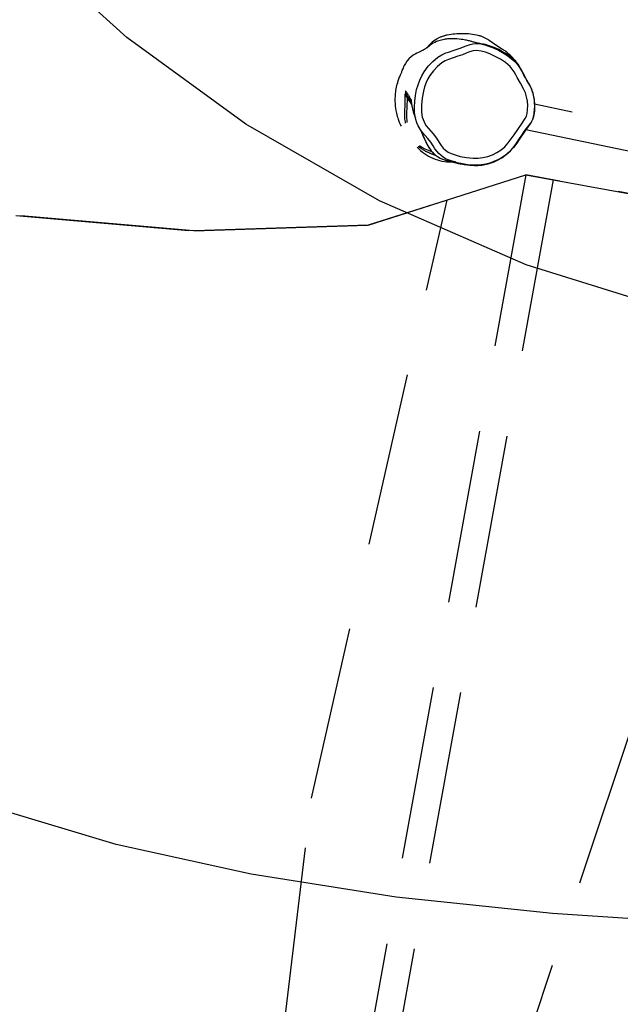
# Model space of a CAD drawing. Header units: metres. Extents: x 104098 to 104607, y 427853 to 428230.
# Tile 120 of 147: x 104268.764 to 104269.629, y 428144.308 to 428145.726. Entities that reach past the tile are written whole.
import ezdxf

# ---------------------------------------------------------------- set-up
doc = ezdxf.new("R2010")
doc.units = ezdxf.units.M
doc.linetypes.add('DASHED2', pattern=[0.375, 0.25, -0.125])

# ---------------------------------------------------------------- blocks, each defined once
blk = doc.blocks.new('school2')
at = {"color": 252, "linetype": 'DASHED2'}
for p, q in [((108000.2184, 456625.7122), (108000.2032, 456625.9126)), ((108000.2573, 456625.504), (108000.2184, 456625.7122)), ((108000.0973, 456625.444), (107999.9265, 456625.6361)), ((107999.9265, 456625.6361), (108000.0973, 456625.444)), ((108000.3211, 456625.2918), (108000.2573, 456625.504)), ((108000.2851, 456625.2774), (108000.0973, 456625.444)), ((108000.0973, 456625.444), (108000.2851, 456625.2774)), ((108000.4691, 456625.4036), (108000.4668, 456625.4026)), ((108000.471, 456625.4044), (108000.4691, 456625.4036)), ((108000.4721, 456625.405), (108000.471, 456625.4044)), ((108000.4731, 456625.4054), (108000.4721, 456625.405)), ((108000.4736, 456625.4056), (108000.4731, 456625.4054)), ((108000.4744, 456625.406), (108000.4736, 456625.4056)), ((108000.4756, 456625.4066), (108000.4744, 456625.406)), ((108000.477, 456625.4072), (108000.4756, 456625.4066)), ((108000.4787, 456625.408), (108000.477, 456625.4072)), ((108000.4808, 456625.4089), (108000.4787, 456625.408)), ((108000.4841, 456625.4099), (108000.4808, 456625.4089)), ((108000.488, 456625.4107), (108000.4841, 456625.4099)), ((108000.4924, 456625.4112), (108000.488, 456625.4107)), ((108000.4967, 456625.4112), (108000.4924, 456625.4112)), ((108000.5004, 456625.4107), (108000.4967, 456625.4112)), ((108000.5036, 456625.41), (108000.5004, 456625.4107)), ((108000.5063, 456625.4092), (108000.5036, 456625.41)), ((108000.5086, 456625.4084), (108000.5063, 456625.4092)), ((108000.5105, 456625.4078), (108000.5086, 456625.4084)), ((108000.5118, 456625.4074), (108000.5105, 456625.4078)), ((108000.5126, 456625.4072), (108000.5118, 456625.4074)), ((108000.5135, 456625.4069), (108000.5126, 456625.4072)), ((108000.5143, 456625.4066), (108000.5135, 456625.4069)), ((108000.5151, 456625.4064), (108000.5143, 456625.4066)), ((108000.5159, 456625.4062), (108000.5151, 456625.4064)), ((108000.5166, 456625.406), (108000.5159, 456625.4062)), ((108000.5173, 456625.4058), (108000.5166, 456625.406)), ((108000.5179, 456625.4057), (108000.5173, 456625.4058)), ((108000.5186, 456625.4055), (108000.5179, 456625.4057)), ((108000.5193, 456625.4054), (108000.5186, 456625.4055)), ((108000.5201, 456625.4052), (108000.5193, 456625.4054)), ((108000.5209, 456625.4051), (108000.5201, 456625.4052)), ((108000.5216, 456625.405), (108000.5209, 456625.4051)), ((108000.5261, 456625.4054), (108000.5213, 456625.405)), ((108000.5224, 456625.4048), (108000.5216, 456625.405)), ((108000.5231, 456625.4048), (108000.5224, 456625.4048)), ((108000.5238, 456625.4047), (108000.5231, 456625.4048)), ((108000.5243, 456625.4046), (108000.5238, 456625.4047)), ((108000.5249, 456625.4046), (108000.5243, 456625.4046)), ((108000.5254, 456625.4045), (108000.5249, 456625.4046)), ((108000.5261, 456625.4044), (108000.5254, 456625.4045)), ((108000.5333, 456625.4056), (108000.5261, 456625.4054)), ((108000.5279, 456625.4043), (108000.5261, 456625.4044)), ((108000.5303, 456625.404), (108000.5279, 456625.4043)), ((108000.5331, 456625.4034), (108000.5303, 456625.404)), ((108000.5355, 456625.4028), (108000.5331, 456625.4034)), ((108000.5405, 456625.4045), (108000.5333, 456625.4056)), ((108000.4452, 456625.3896), (108000.4437, 456625.3883)), ((108000.4471, 456625.3911), (108000.4452, 456625.3896)), ((108000.4492, 456625.3926), (108000.4471, 456625.3911)), ((108000.4512, 456625.3941), (108000.4492, 456625.3926)), ((108000.453, 456625.3953), (108000.4512, 456625.3941)), ((108000.4547, 456625.3964), (108000.453, 456625.3953)), ((108000.4563, 456625.3973), (108000.4547, 456625.3964)), ((108000.4575, 456625.398), (108000.4563, 456625.3973)), ((108000.4587, 456625.3986), (108000.4575, 456625.398)), ((108000.46, 456625.3993), (108000.4587, 456625.3986)), ((108000.4613, 456625.4), (108000.46, 456625.3993)), ((108000.4627, 456625.4006), (108000.4613, 456625.4)), ((108000.464, 456625.4013), (108000.4627, 456625.4006)), ((108000.4654, 456625.402), (108000.464, 456625.4013)), ((108000.4668, 456625.4026), (108000.4654, 456625.402)), ((108000.5382, 456625.4019), (108000.5355, 456625.4028)), ((108000.5397, 456625.4012), (108000.5382, 456625.4019)), ((108000.5414, 456625.4005), (108000.5397, 456625.4012)), ((108000.5431, 456625.3996), (108000.5414, 456625.4005)), ((108000.5449, 456625.3987), (108000.5431, 456625.3996)), ((108000.5466, 456625.3977), (108000.5449, 456625.3987)), ((108000.5482, 456625.3967), (108000.5466, 456625.3977)), ((108000.5497, 456625.3957), (108000.5482, 456625.3967)), ((108000.5513, 456625.3946), (108000.5497, 456625.3957)), ((108000.5523, 456625.3939), (108000.5513, 456625.3946)), ((108000.5533, 456625.3931), (108000.5523, 456625.3939)), ((108000.5543, 456625.3923), (108000.5533, 456625.3931)), ((108000.5552, 456625.3915), (108000.5543, 456625.3923)), ((108000.5559, 456625.3908), (108000.5552, 456625.3915)), ((108000.5565, 456625.3903), (108000.5559, 456625.3908)), ((108000.5594, 456625.3875), (108000.5565, 456625.3903)), ((108000.4315, 456625.3753), (108000.4294, 456625.3725)), ((108000.4338, 456625.3783), (108000.4315, 456625.3753)), ((108000.4362, 456625.381), (108000.4338, 456625.3783)), ((108000.4384, 456625.3833), (108000.4362, 456625.381)), ((108000.4404, 456625.3853), (108000.4384, 456625.3833)), ((108000.4421, 456625.3869), (108000.4404, 456625.3853)), ((108000.4437, 456625.3883), (108000.4421, 456625.3869)), ((108000.4468, 456625.3707), (108000.4516, 456625.3756)), ((108000.4516, 456625.3756), (108000.4535, 456625.3776)), ((108000.4522, 456625.3637), (108000.4543, 456625.3752)), ((108000.4547, 456625.3788), (108000.4535, 456625.3776)), ((108000.4536, 456625.3744), (108000.454, 456625.375)), ((108000.454, 456625.375), (108000.4542, 456625.3752)), ((108000.4542, 456625.3752), (108000.4543, 456625.3752)), ((108000.4557, 456625.3796), (108000.4547, 456625.3788)), ((108000.4565, 456625.3802), (108000.4557, 456625.3796)), ((108000.4569, 456625.3805), (108000.4565, 456625.3802)), ((108000.4571, 456625.3805), (108000.4569, 456625.3805)), ((108000.47, 456625.3713), (108000.4762, 456625.375)), ((108000.4762, 456625.375), (108000.4827, 456625.3782)), ((108000.4827, 456625.3782), (108000.489, 456625.3808)), ((108000.489, 456625.3808), (108000.4955, 456625.3827)), ((108000.4955, 456625.3827), (108000.5049, 456625.3844)), ((108000.5049, 456625.3844), (108000.5146, 456625.3849)), ((108000.5145, 456625.3749), (108000.5061, 456625.3745)), ((108000.5228, 456625.3743), (108000.5145, 456625.3749)), ((108000.5146, 456625.3849), (108000.5242, 456625.3842)), ((108000.5242, 456625.3842), (108000.5307, 456625.3829)), ((108000.5307, 456625.3829), (108000.5369, 456625.3808)), ((108000.5369, 456625.3808), (108000.5403, 456625.3792)), ((108000.5403, 456625.3792), (108000.5403, 456625.3792)), ((108000.5403, 456625.3792), (108000.5403, 456625.3792)), ((108000.5403, 456625.3792), (108000.5482, 456625.3753)), ((108000.5482, 456625.3753), (108000.5564, 456625.3717)), ((108000.5621, 456625.3847), (108000.5594, 456625.3875)), ((108000.5644, 456625.3821), (108000.5621, 456625.3847)), ((108000.5663, 456625.3798), (108000.5644, 456625.3821)), ((108000.5677, 456625.3781), (108000.5663, 456625.3798)), ((108000.5689, 456625.3764), (108000.5677, 456625.3781)), ((108000.57, 456625.375), (108000.5689, 456625.3764)), ((108000.5709, 456625.3737), (108000.57, 456625.375)), ((108000.4232, 456625.3624), (108000.4222, 456625.3604)), ((108000.4243, 456625.3645), (108000.4232, 456625.3624)), ((108000.4254, 456625.3665), (108000.4243, 456625.3645)), ((108000.4265, 456625.3683), (108000.4254, 456625.3665)), ((108000.4277, 456625.3701), (108000.4265, 456625.3683)), ((108000.4294, 456625.3725), (108000.4277, 456625.3701)), ((108000.4325, 456625.3567), (108000.4367, 456625.361)), ((108000.4506, 456625.3706), (108000.4357, 456625.356)), ((108000.4367, 456625.361), (108000.4422, 456625.366)), ((108000.4422, 456625.366), (108000.4468, 456625.3707)), ((108000.4422, 456625.366), (108000.4422, 456625.366)), ((108000.4422, 456625.366), (108000.4422, 456625.366)), ((108000.4422, 456625.366), (108000.4422, 456625.366)), ((108000.45, 456625.3607), (108000.4468, 456625.3558)), ((108000.45, 456625.3607), (108000.4498, 456625.3605)), ((108000.4499, 456625.3606), (108000.4498, 456625.3605)), ((108000.4509, 456625.362), (108000.4499, 456625.3606)), ((108000.45, 456625.3607), (108000.4511, 456625.3623)), ((108000.4504, 456625.3613), (108000.4524, 456625.3725)), ((108000.4504, 456625.3553), (108000.4564, 456625.361)), ((108000.4524, 456625.3725), (108000.4506, 456625.3706)), ((108000.4518, 456625.3632), (108000.4509, 456625.362)), ((108000.4511, 456625.3623), (108000.4523, 456625.3639)), ((108000.4523, 456625.3639), (108000.4518, 456625.3632)), ((108000.4523, 456625.3639), (108000.4533, 456625.3652)), ((108000.4527, 456625.3644), (108000.4523, 456625.3639)), ((108000.4524, 456625.3725), (108000.4536, 456625.3744)), ((108000.4529, 456625.3647), (108000.4527, 456625.3644)), ((108000.4527, 456625.3643), (108000.4529, 456625.3646)), ((108000.4529, 456625.3646), (108000.453, 456625.3648)), ((108000.453, 456625.3648), (108000.4529, 456625.3647)), ((108000.453, 456625.3648), (108000.453, 456625.3648)), ((108000.4533, 456625.3652), (108000.4539, 456625.366)), ((108000.4539, 456625.366), (108000.4543, 456625.3665)), ((108000.4543, 456625.3665), (108000.4543, 456625.3666)), ((108000.4564, 456625.361), (108000.463, 456625.3664)), ((108000.463, 456625.3664), (108000.47, 456625.3713)), ((108000.4754, 456625.3629), (108000.4672, 456625.357)), ((108000.481, 456625.3662), (108000.4754, 456625.3629)), ((108000.4869, 456625.3691), (108000.481, 456625.3662)), ((108000.4923, 456625.3713), (108000.4869, 456625.3691)), ((108000.4979, 456625.373), (108000.4923, 456625.3713)), ((108000.5061, 456625.3745), (108000.4979, 456625.373)), ((108000.5281, 456625.3732), (108000.5228, 456625.3743)), ((108000.5332, 456625.3715), (108000.5281, 456625.3732)), ((108000.5397, 456625.3686), (108000.5332, 456625.3715)), ((108000.5461, 456625.3654), (108000.5397, 456625.3686)), ((108000.5526, 456625.3624), (108000.5461, 456625.3654)), ((108000.5576, 456625.3604), (108000.5526, 456625.3624)), ((108000.5564, 456625.3717), (108000.5628, 456625.3692)), ((108000.5628, 456625.3692), (108000.5628, 456625.3692)), ((108000.5628, 456625.3692), (108000.5637, 456625.3689)), ((108000.5628, 456625.3692), (108000.5628, 456625.3692)), ((108000.5637, 456625.3689), (108000.5707, 456625.3657)), ((108000.5707, 456625.3657), (108000.5741, 456625.3636)), ((108000.5719, 456625.3723), (108000.5709, 456625.3737)), ((108000.5727, 456625.371), (108000.5719, 456625.3723)), ((108000.5735, 456625.3698), (108000.5727, 456625.371)), ((108000.5742, 456625.3687), (108000.5735, 456625.3698)), ((108000.5741, 456625.3636), (108000.5772, 456625.3611)), ((108000.5747, 456625.3679), (108000.5742, 456625.3687)), ((108000.5752, 456625.367), (108000.5747, 456625.3679)), ((108000.5758, 456625.366), (108000.5752, 456625.367)), ((108000.5764, 456625.365), (108000.5758, 456625.366)), ((108000.5771, 456625.3639), (108000.5764, 456625.365)), ((108000.5778, 456625.3626), (108000.5771, 456625.3639)), ((108000.5772, 456625.3611), (108000.5787, 456625.3596)), ((108000.5784, 456625.3616), (108000.5778, 456625.3626)), ((108000.5789, 456625.3608), (108000.5784, 456625.3616)), ((108000.5793, 456625.3602), (108000.5789, 456625.3608)), ((108000.4181, 456625.35), (108000.4177, 456625.3484)), ((108000.4186, 456625.3514), (108000.4181, 456625.35)), ((108000.419, 456625.3525), (108000.4186, 456625.3514)), ((108000.4193, 456625.3535), (108000.419, 456625.3525)), ((108000.4197, 456625.3546), (108000.4193, 456625.3535)), ((108000.4202, 456625.3559), (108000.4197, 456625.3546)), ((108000.4207, 456625.3572), (108000.4202, 456625.3559)), ((108000.4213, 456625.3586), (108000.4207, 456625.3572)), ((108000.4222, 456625.3604), (108000.4213, 456625.3586)), ((108000.4252, 456625.3471), (108000.4263, 456625.3488)), ((108000.4263, 456625.3488), (108000.4285, 456625.3519)), ((108000.4283, 456625.348), (108000.4274, 456625.3467)), ((108000.4319, 456625.3523), (108000.4283, 456625.348)), ((108000.4285, 456625.3519), (108000.4325, 456625.3567)), ((108000.4357, 456625.356), (108000.4319, 456625.3523)), ((108000.442, 456625.3451), (108000.4449, 456625.3491)), ((108000.4449, 456625.3491), (108000.4504, 456625.3553)), ((108000.4464, 456625.3549), (108000.4461, 456625.3546)), ((108000.4468, 456625.3558), (108000.4462, 456625.3547)), ((108000.4595, 456625.3503), (108000.4527, 456625.3428)), ((108000.4672, 456625.357), (108000.4595, 456625.3503)), ((108000.5627, 456625.3584), (108000.5576, 456625.3604)), ((108000.5674, 456625.3558), (108000.5627, 456625.3584)), ((108000.5716, 456625.3525), (108000.5674, 456625.3558)), ((108000.5757, 456625.3476), (108000.5716, 456625.3525)), ((108000.579, 456625.3421), (108000.5757, 456625.3476)), ((108000.5787, 456625.3596), (108000.5824, 456625.3554)), ((108000.5796, 456625.3597), (108000.5793, 456625.3602)), ((108000.5801, 456625.359), (108000.5796, 456625.3597)), ((108000.5805, 456625.3584), (108000.5801, 456625.359)), ((108000.5808, 456625.3579), (108000.5805, 456625.3584)), ((108000.5811, 456625.3576), (108000.5808, 456625.3579)), ((108000.5813, 456625.3573), (108000.5811, 456625.3576)), ((108000.5817, 456625.3568), (108000.5813, 456625.3573)), ((108000.5825, 456625.3557), (108000.5817, 456625.3568)), ((108000.5824, 456625.3554), (108000.5855, 456625.3508)), ((108000.5837, 456625.3541), (108000.5825, 456625.3557)), ((108000.5842, 456625.3534), (108000.5837, 456625.3541)), ((108000.5848, 456625.3527), (108000.5842, 456625.3534)), ((108000.5854, 456625.3517), (108000.5848, 456625.3527)), ((108000.5864, 456625.3503), (108000.5854, 456625.3517)), ((108000.5855, 456625.3508), (108000.5884, 456625.3457)), ((108000.5872, 456625.349), (108000.5864, 456625.3503)), ((108000.5877, 456625.3481), (108000.5872, 456625.349)), ((108000.5884, 456625.347), (108000.5877, 456625.3481)), ((108000.5894, 456625.3452), (108000.5884, 456625.347)), ((108000.5967, 456625.3397), (108000.5944, 456625.3512)), ((108000.4358, 456625.3319), (108000.4374, 456625.3364)), ((108000.4374, 456625.3364), (108000.4394, 456625.3408)), ((108000.4394, 456625.3408), (108000.442, 456625.3451)), ((108000.4486, 456625.3368), (108000.4457, 456625.3301)), ((108000.4527, 456625.3428), (108000.4486, 456625.3368)), ((108000.5818, 456625.3363), (108000.579, 456625.3421)), ((108000.5851, 456625.3283), (108000.5818, 456625.3363)), ((108000.5884, 456625.3457), (108000.5909, 456625.3405)), ((108000.5906, 456625.3428), (108000.5894, 456625.3452)), ((108000.5921, 456625.3399), (108000.5906, 456625.3428)), ((108000.5909, 456625.3405), (108000.5945, 456625.3316)), ((108000.5938, 456625.3363), (108000.5921, 456625.3399)), ((108000.5955, 456625.3321), (108000.5938, 456625.3363)), ((108000.5997, 456625.3283), (108000.5967, 456625.3397)), ((108000.4314, 456625.318), (108000.4292, 456625.3117)), ((108000.4316, 456625.3185), (108000.4293, 456625.3121)), ((108000.4314, 456625.318), (108000.4314, 456625.318)), ((108000.4342, 456625.3251), (108000.4316, 456625.3185)), ((108000.4336, 456625.3149), (108000.4337, 456625.3206)), ((108000.4337, 456625.3206), (108000.4344, 456625.3263)), ((108000.4344, 456625.3263), (108000.4358, 456625.3319)), ((108000.4438, 456625.3189), (108000.4436, 456625.3138)), ((108000.4442, 456625.324), (108000.4438, 456625.3189)), ((108000.4453, 456625.3289), (108000.4442, 456625.324)), ((108000.4457, 456625.3301), (108000.4453, 456625.3289)), ((108000.5878, 456625.32), (108000.5851, 456625.3283)), ((108000.5897, 456625.3115), (108000.5878, 456625.32)), ((108000.5945, 456625.3316), (108000.5973, 456625.3225)), ((108000.597, 456625.3276), (108000.5955, 456625.3321)), ((108000.5987, 456625.3218), (108000.597, 456625.3276)), ((108000.5973, 456625.3225), (108000.5988, 456625.3162)), ((108000.6001, 456625.3159), (108000.5987, 456625.3218)), ((108000.4177, 456625.3098), (108000.4185, 456625.3061)), ((108000.4185, 456625.3061), (108000.42, 456625.3015)), ((108000.4268, 456625.3043), (108000.426, 456625.3013)), ((108000.4278, 456625.3076), (108000.4268, 456625.3043)), ((108000.4293, 456625.3121), (108000.4272, 456625.3055)), ((108000.4272, 456625.3055), (108000.4272, 456625.3055)), ((108000.4272, 456625.3055), (108000.4272, 456625.3055)), ((108000.4292, 456625.3117), (108000.4278, 456625.3076)), ((108000.4329, 456625.3025), (108000.4335, 456625.3092)), ((108000.4335, 456625.3092), (108000.4336, 456625.3149)), ((108000.4435, 456625.3087), (108000.4428, 456625.301)), ((108000.4436, 456625.3138), (108000.4435, 456625.3087)), ((108000.5905, 456625.3029), (108000.5897, 456625.3115)), ((108000.5988, 456625.3162), (108000.5999, 456625.3097)), ((108000.5999, 456625.3097), (108000.6005, 456625.3033)), ((108000.6009, 456625.3107), (108000.6001, 456625.3159)), ((108000.6014, 456625.3066), (108000.6009, 456625.3107)), ((108000.6016, 456625.3037), (108000.6014, 456625.3066)), ((108000.4112, 456625.0795), (108000.3211, 456625.2918)), ((108000.42, 456625.3015), (108000.4244, 456625.2917)), ((108000.4244, 456625.2917), (108000.4247, 456625.2912)), ((108000.4247, 456625.2928), (108000.4246, 456625.29)), ((108000.4246, 456625.29), (108000.4247, 456625.2871)), ((108000.425, 456625.2957), (108000.4247, 456625.2928)), ((108000.4254, 456625.2985), (108000.425, 456625.2957)), ((108000.426, 456625.3013), (108000.4254, 456625.2985)), ((108000.4299, 456625.2869), (108000.4305, 456625.2915)), ((108000.4305, 456625.2915), (108000.4316, 456625.296)), ((108000.4316, 456625.296), (108000.4329, 456625.3025)), ((108000.4412, 456625.2935), (108000.4403, 456625.2888)), ((108000.4428, 456625.301), (108000.4412, 456625.2935)), ((108000.5883, 456625.2889), (108000.5895, 456625.2935)), ((108000.5895, 456625.2935), (108000.5903, 456625.2982)), ((108000.5903, 456625.2982), (108000.5905, 456625.3029)), ((108000.5996, 456625.2926), (108000.5982, 456625.2871)), ((108000.599, 456625.2884), (108000.6001, 456625.2917)), ((108000.6004, 456625.2979), (108000.5996, 456625.2926)), ((108000.6001, 456625.2917), (108000.6008, 456625.2946)), ((108000.6005, 456625.3033), (108000.6004, 456625.2979)), ((108000.6008, 456625.2946), (108000.6012, 456625.2967)), ((108000.6012, 456625.2967), (108000.6014, 456625.2988)), ((108000.6014, 456625.2988), (108000.6016, 456625.301)), ((108000.6016, 456625.301), (108000.6016, 456625.3037)), ((108000.3924, 456625.2257), (108000.2851, 456625.2774)), ((108000.2851, 456625.2774), (108000.4997, 456625.1741)), ((108000.4247, 456625.2871), (108000.4249, 456625.2846)), ((108000.425, 456625.2841), (108000.4256, 456625.2805)), ((108000.4256, 456625.2805), (108000.4267, 456625.2765)), ((108000.4267, 456625.2765), (108000.428, 456625.2731)), ((108000.4298, 456625.2825), (108000.4299, 456625.2869)), ((108000.4302, 456625.2781), (108000.4298, 456625.2825)), ((108000.431, 456625.2736), (108000.4302, 456625.2781)), ((108000.4403, 456625.2888), (108000.4398, 456625.2841)), ((108000.4398, 456625.2841), (108000.4401, 456625.2794)), ((108000.4401, 456625.2794), (108000.4411, 456625.2749)), ((108000.5849, 456625.2753), (108000.5871, 456625.2843)), ((108000.5871, 456625.2843), (108000.5883, 456625.2889)), ((108000.5942, 456625.2716), (108000.5953, 456625.2761)), ((108000.5967, 456625.2818), (108000.5945, 456625.2727)), ((108000.5953, 456625.2761), (108000.5965, 456625.2805)), ((108000.5965, 456625.2805), (108000.5978, 456625.2847)), ((108000.5982, 456625.2871), (108000.5967, 456625.2818)), ((108000.5978, 456625.2847), (108000.599, 456625.2884)), ((108000.428, 456625.2731), (108000.4297, 456625.2699)), ((108000.4297, 456625.2699), (108000.4297, 456625.2699)), ((108000.4297, 456625.2699), (108000.4297, 456625.2699)), ((108000.4298, 456625.2696), (108000.43, 456625.2693)), ((108000.43, 456625.2693), (108000.4307, 456625.2681)), ((108000.4307, 456625.2681), (108000.4313, 456625.267)), ((108000.4309, 456625.2679), (108000.4309, 456625.2679)), ((108000.4309, 456625.2679), (108000.431, 456625.2678)), ((108000.4323, 456625.2693), (108000.431, 456625.2736)), ((108000.431, 456625.2678), (108000.4312, 456625.2676)), ((108000.4312, 456625.2676), (108000.4314, 456625.2673)), ((108000.4313, 456625.267), (108000.4321, 456625.2657)), ((108000.4314, 456625.2673), (108000.4318, 456625.2669)), ((108000.4318, 456625.2669), (108000.4321, 456625.2665)), ((108000.4321, 456625.2665), (108000.4324, 456625.2661)), ((108000.4321, 456625.2657), (108000.433, 456625.2643)), ((108000.434, 456625.2653), (108000.4323, 456625.2693)), ((108000.4324, 456625.2661), (108000.4327, 456625.2658)), ((108000.4327, 456625.2658), (108000.4332, 456625.2652)), ((108000.433, 456625.2643), (108000.434, 456625.2627)), ((108000.4332, 456625.2652), (108000.4337, 456625.2647)), ((108000.4337, 456625.2647), (108000.4342, 456625.264)), ((108000.4361, 456625.2614), (108000.434, 456625.2653)), ((108000.434, 456625.2627), (108000.435, 456625.261)), ((108000.4342, 456625.264), (108000.4348, 456625.2633)), ((108000.4348, 456625.2633), (108000.4352, 456625.2628)), ((108000.4352, 456625.2628), (108000.4357, 456625.2622)), ((108000.4357, 456625.2622), (108000.4362, 456625.2616)), ((108000.44, 456625.2548), (108000.4361, 456625.2614)), ((108000.4362, 456625.2616), (108000.4367, 456625.2609)), ((108000.4411, 456625.2749), (108000.4427, 456625.2705)), ((108000.4427, 456625.2705), (108000.4448, 456625.2663)), ((108000.4448, 456625.2663), (108000.4496, 456625.2583)), ((108000.5805, 456625.2605), (108000.5826, 456625.2664)), ((108000.5826, 456625.2664), (108000.5849, 456625.2753)), ((108000.5922, 456625.2637), (108000.5905, 456625.2585)), ((108000.5909, 456625.2587), (108000.5918, 456625.2613)), ((108000.5918, 456625.2613), (108000.5926, 456625.2642)), ((108000.5934, 456625.2682), (108000.5922, 456625.2637)), ((108000.5926, 456625.2642), (108000.5933, 456625.2676)), ((108000.5933, 456625.2676), (108000.5942, 456625.2716)), ((108000.5945, 456625.2727), (108000.5934, 456625.2682)), ((108000.435, 456625.261), (108000.4361, 456625.2593)), ((108000.4361, 456625.2593), (108000.4373, 456625.2575)), ((108000.4367, 456625.2609), (108000.4372, 456625.2603)), ((108000.4372, 456625.2603), (108000.4376, 456625.2597)), ((108000.4373, 456625.2575), (108000.4385, 456625.2558)), ((108000.4376, 456625.2597), (108000.438, 456625.2591)), ((108000.438, 456625.2591), (108000.4384, 456625.2586)), ((108000.4384, 456625.2586), (108000.4386, 456625.2583)), ((108000.4385, 456625.2558), (108000.4396, 456625.2543)), ((108000.4386, 456625.2583), (108000.4387, 456625.2581)), ((108000.4387, 456625.2581), (108000.4389, 456625.2579)), ((108000.4389, 456625.2579), (108000.439, 456625.2577)), ((108000.439, 456625.2577), (108000.4392, 456625.2575)), ((108000.4396, 456625.2543), (108000.4405, 456625.2529)), ((108000.4443, 456625.2484), (108000.44, 456625.2548)), ((108000.4405, 456625.2529), (108000.4414, 456625.2518)), ((108000.4414, 456625.2518), (108000.4421, 456625.2508)), ((108000.4421, 456625.2508), (108000.4427, 456625.25)), ((108000.4427, 456625.25), (108000.4435, 456625.2489)), ((108000.4435, 456625.2489), (108000.4445, 456625.2476)), ((108000.4488, 456625.2424), (108000.4443, 456625.2484)), ((108000.4445, 456625.2476), (108000.4458, 456625.2459)), ((108000.4496, 456625.2583), (108000.455, 456625.2507)), ((108000.455, 456625.2507), (108000.461, 456625.2436)), ((108000.5705, 456625.245), (108000.5743, 456625.2497)), ((108000.5743, 456625.2497), (108000.5777, 456625.2549)), ((108000.5777, 456625.2549), (108000.5805, 456625.2605)), ((108000.5855, 456625.2485), (108000.5823, 456625.2438)), ((108000.5834, 456625.2447), (108000.5853, 456625.2475)), ((108000.5853, 456625.2475), (108000.5869, 456625.2502)), ((108000.5883, 456625.2534), (108000.5855, 456625.2485)), ((108000.5869, 456625.2502), (108000.5883, 456625.2526)), ((108000.5905, 456625.2585), (108000.5883, 456625.2534)), ((108000.5883, 456625.2526), (108000.5896, 456625.2555)), ((108000.5896, 456625.2555), (108000.5909, 456625.2587)), ((108000.4458, 456625.2459), (108000.4474, 456625.2439)), ((108000.4474, 456625.2439), (108000.4483, 456625.2427)), ((108000.4483, 456625.2427), (108000.4495, 456625.2414)), ((108000.4538, 456625.2367), (108000.4488, 456625.2424)), ((108000.4495, 456625.2414), (108000.4509, 456625.2397)), ((108000.4509, 456625.2397), (108000.4526, 456625.2377)), ((108000.4526, 456625.2377), (108000.4554, 456625.2348)), ((108000.4584, 456625.2324), (108000.4538, 456625.2367)), ((108000.4554, 456625.2348), (108000.4591, 456625.2314)), ((108000.461, 456625.2436), (108000.4663, 456625.2388)), ((108000.4663, 456625.2388), (108000.472, 456625.2345)), ((108000.472, 456625.2345), (108000.4782, 456625.231)), ((108000.5457, 456625.2314), (108000.5549, 456625.2336)), ((108000.5549, 456625.2336), (108000.5585, 456625.235)), ((108000.5585, 456625.235), (108000.5617, 456625.237)), ((108000.5617, 456625.237), (108000.5663, 456625.2408)), ((108000.5663, 456625.2408), (108000.5705, 456625.245)), ((108000.5756, 456625.2358), (108000.5717, 456625.2322)), ((108000.5724, 456625.2328), (108000.5743, 456625.2344)), ((108000.5743, 456625.2344), (108000.5759, 456625.236)), ((108000.5791, 456625.2397), (108000.5756, 456625.2358)), ((108000.5759, 456625.236), (108000.5779, 456625.238)), ((108000.5779, 456625.238), (108000.5795, 456625.2399)), ((108001.0378, 456624.5779), (108000.5788, 456625.2392)), ((108000.5823, 456625.2438), (108000.5791, 456625.2397)), ((108000.5795, 456625.2399), (108000.581, 456625.2417)), ((108000.581, 456625.2417), (108000.5834, 456625.2447)), ((107999.6589, 456624.7341), (108000.3924, 456625.2257)), ((108000.4633, 456625.2284), (108000.4584, 456625.2324)), ((108000.4591, 456625.2314), (108000.4637, 456625.2278)), ((108000.4684, 456625.225), (108000.4633, 456625.2284)), ((108000.4637, 456625.2278), (108000.4714, 456625.2229)), ((108000.4737, 456625.2221), (108000.4684, 456625.225)), ((108000.4714, 456625.2229), (108000.4795, 456625.2192)), ((108000.4795, 456625.2195), (108000.4737, 456625.2221)), ((108000.4782, 456625.231), (108000.4847, 456625.2282)), ((108000.4854, 456625.2174), (108000.4795, 456625.2195)), ((108000.4795, 456625.2192), (108000.4858, 456625.2172)), ((108000.4847, 456625.2282), (108000.4916, 456625.2261)), ((108000.4916, 456625.2261), (108000.4986, 456625.2248)), ((108000.4986, 456625.2248), (108000.5057, 456625.2244)), ((108000.5057, 456625.2244), (108000.5129, 456625.2249)), ((108000.5129, 456625.2249), (108000.5201, 456625.2261)), ((108000.5201, 456625.2261), (108000.5271, 456625.2277)), ((108000.5271, 456625.2277), (108000.5364, 456625.2296)), ((108000.5291, 456625.2183), (108000.5356, 456625.2198)), ((108000.5418, 456625.2208), (108000.5295, 456625.218)), ((108000.5356, 456625.2198), (108000.5409, 456625.2209)), ((108000.5364, 456625.2296), (108000.5457, 456625.2314)), ((108000.5409, 456625.2209), (108000.5455, 456625.2218)), ((108000.5541, 456625.2231), (108000.5418, 456625.2208)), ((108000.5448, 456625.2216), (108001.0113, 456624.5495)), ((108000.5455, 456625.2218), (108000.5495, 456625.2225)), ((108000.5495, 456625.2225), (108000.5523, 456625.2229)), ((108000.5523, 456625.2229), (108000.5547, 456625.2233)), ((108000.5576, 456625.2239), (108000.5541, 456625.2231)), ((108000.5541, 456625.2231), (108000.5541, 456625.2231)), ((108000.5541, 456625.2231), (108000.5541, 456625.2231)), ((108000.5547, 456625.2233), (108000.5561, 456625.2235)), ((108000.5561, 456625.2235), (108000.5571, 456625.2238)), ((108000.5571, 456625.2238), (108000.558, 456625.224)), ((108000.5606, 456625.2249), (108000.5576, 456625.2239)), ((108000.558, 456625.224), (108000.5588, 456625.2242)), ((108000.5588, 456625.2242), (108000.5595, 456625.2244)), ((108000.5595, 456625.2244), (108000.5601, 456625.2247)), ((108000.5601, 456625.2247), (108000.5611, 456625.2251)), ((108000.5633, 456625.2262), (108000.5606, 456625.2249)), ((108000.5611, 456625.2251), (108000.5619, 456625.2254)), ((108000.5619, 456625.2254), (108000.5623, 456625.2256)), ((108000.5623, 456625.2256), (108000.5627, 456625.2258)), ((108000.5627, 456625.2258), (108000.5632, 456625.2261)), ((108000.5632, 456625.2261), (108000.5639, 456625.2264)), ((108000.5675, 456625.2289), (108000.5633, 456625.2262)), ((108000.5633, 456625.2262), (108000.5633, 456625.2262)), ((108000.5633, 456625.2262), (108000.5633, 456625.2262)), ((108000.5639, 456625.2264), (108000.5649, 456625.227)), ((108000.5649, 456625.227), (108000.566, 456625.2278)), ((108000.566, 456625.2278), (108000.5674, 456625.2288)), ((108000.5674, 456625.2288), (108000.5689, 456625.2299)), ((108000.5717, 456625.2322), (108000.5675, 456625.2289)), ((108000.5689, 456625.2299), (108000.5706, 456625.2312)), ((108000.5706, 456625.2312), (108000.5724, 456625.2328)), ((108000.4913, 456625.2159), (108000.4854, 456625.2174)), ((108000.4858, 456625.2172), (108000.4916, 456625.2158)), ((108000.4973, 456625.2149), (108000.4913, 456625.2159)), ((108000.4916, 456625.2158), (108000.4971, 456625.215)), ((108000.4971, 456625.215), (108000.5024, 456625.2146)), ((108000.5056, 456625.2143), (108000.4973, 456625.2149)), ((108000.5024, 456625.2146), (108000.5075, 456625.2146)), ((108000.5139, 456625.2147), (108000.5056, 456625.2143)), ((108000.5075, 456625.2146), (108000.5127, 456625.2149)), ((108000.5127, 456625.2149), (108000.5179, 456625.2156)), ((108000.5217, 456625.216), (108000.5139, 456625.2147)), ((108000.5179, 456625.2156), (108000.5232, 456625.2168)), ((108000.5295, 456625.218), (108000.5217, 456625.216)), ((108000.5232, 456625.2168), (108000.5291, 456625.2183)), ((108000.4997, 456625.1741), (107998.4862, 456623.6921)), ((108000.9739, 456624.5298), (108000.4997, 456625.1741)), ((108000.4997, 456625.1741), (108000.9739, 456624.5298)), ((108000.5234, 456625.1418), (107998.51, 456623.6599)), ((108000.9502, 456624.562), (108000.5234, 456625.1418)), ((108000.528, 456624.8714), (108000.4112, 456625.0795)), ((107999.4088, 456624.8788), (107999.3135, 456625.0442)), ((107999.5206, 456624.714), (107999.4088, 456624.8788)), ((108000.7368, 456624.8519), (107998.51, 456623.6599)), ((107999.123, 456624.2886), (107999.6589, 456624.7341)), ((107999.6496, 456624.5469), (107999.5206, 456624.714)), ((107999.7968, 456624.3748), (107999.6496, 456624.5469)), ((107999.9627, 456624.1965), (107999.7968, 456624.3748))]:
    blk.add_line(p, q, dxfattribs=at)
for centre, radius, start, end in [((107963.176, 457111.127), 478.5422, 270.128471, 276.228591), ((107963.176, 457111.127), 478.5422, 270.128471, 276.228591), ((107963.176, 457111.1274), 478.6426, 270.128469, 276.227308), ((107963.176, 457111.1274), 480.8926, 270.128469, 276.198617), ((107963.176, 457111.1274), 481.3426, 273.054885, 276.133061), ((107963.176, 457111.1274), 481.3926, 273.054567, 276.132434), ((107963.176, 457111.1274), 481.4426, 273.05425, 276.131808), ((108000.5274, 456625.3521), 0.054, 58.2334, 75.9735), ((108000.4999, 456625.3077), 0.1062, 33.9134, 58.2347), ((108000.4588, 456625.3738), 0.0065, 143.5999, 191.6837), ((108000.8077, 456625.3033), 0.359, 167.5927, 169.847), ((108000.464, 456625.3734), 0.00991, 134.301, 169.7494), ((108000.4616, 456625.3598), 0.00994, 136.9977, 149.846), ((108000.5544, 456625.3443), 0.0405, 9.7932, 33.9199), ((108000.504, 456625.3207), 0.067, 149.5428, 160.4457), ((108000.4836, 456625.336), 0.0417, 144.0914, 150.6987), ((108000.5471, 456625.3129), 0.0548, 352.6669, 16.3494), ((108000.4809, 456625.3104), 0.0674, 179.8615, 227.0623), ((108000.4967, 456625.3218), 0.0818, 188.1586, 191.1281), ((108000.463, 456625.3143), 0.0474, 185.0747, 202.1754), ((108000.4703, 456625.2904), 0.0457, 160.6273, 187.8808), ((108000.5741, 456625.3602), 0.1676, 202.31, 206.9791)]:
    blk.add_arc(centre, radius, start, end, dxfattribs=at)

msp = doc.modelspace()

# ---------------------------------------------------------------- block references
at = {"rotation": 43.40342385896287}
msp.add_blockref('school2', (339564.7791, 22181.4821), dxfattribs=at)

doc.saveas('drawing.dxf')
